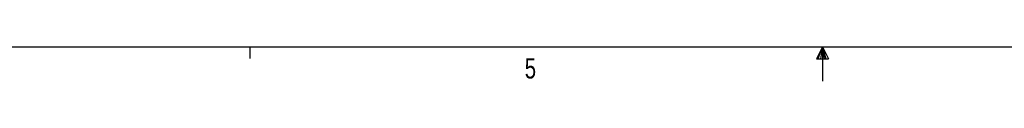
# Paper-space layout 'P3m-C' of a CAD drawing. Header units: inches. Extents: x 0.3 to 33.8, y 0.2 to 21.7.
# Tile 10 of 24: x 11.239 to 18.333, y 0.163 to 0.411. Entities that reach past the tile are written whole.
import ezdxf

# ---------------------------------------------------------------- set-up
doc = ezdxf.new("R2010")
doc.units = ezdxf.units.IN
doc.header["$MEASUREMENT"] = 0
doc.layers.add('BORDERS', color=7, linetype='Continuous')
doc.styles.add('SLDTEXTSTYLE0', font='TXT', dxfattribs={"width": 0.75})

psp = doc.layouts.new('P3m-C')

# ---------------------------------------------------------------- linework, layer by layer
at = {"layer": 'BORDERS', "lineweight": 25}
psp.add_line((0.52288, 0.4106), (33.52288, 0.4106), dxfattribs=at)
at = {"layer": 'BORDERS'}
for p, q in [((12.89788, 0.4106), (12.89788, 0.3258)), ((17.02288, 0.4106), (16.9809, 0.32498)), ((17.02288, 0.4106), (16.98907, 0.32498)), ((17.02288, 0.4106), (17.00855, 0.32498)), ((17.02288, 0.4106), (17.02288, 0.16291)), ((17.02288, 0.4106), (17.067, 0.32498)), ((17.02288, 0.4106), (17.04596, 0.32498)), ((17.02288, 0.4106), (17.03583, 0.32498)), ((16.9809, 0.32498), (17.067, 0.32498))]:
    psp.add_line(p, q, dxfattribs=at)

# ---------------------------------------------------------------- texts
at = {"layer": 'BORDERS', "color": 7, "insert": (14.87795, 0.32802), "char_height": 0.14583, "attachment_point": 1, "style": 'SLDTEXTSTYLE0'}
psp.add_mtext('5', dxfattribs=at)

doc.saveas('drawing.dxf')
